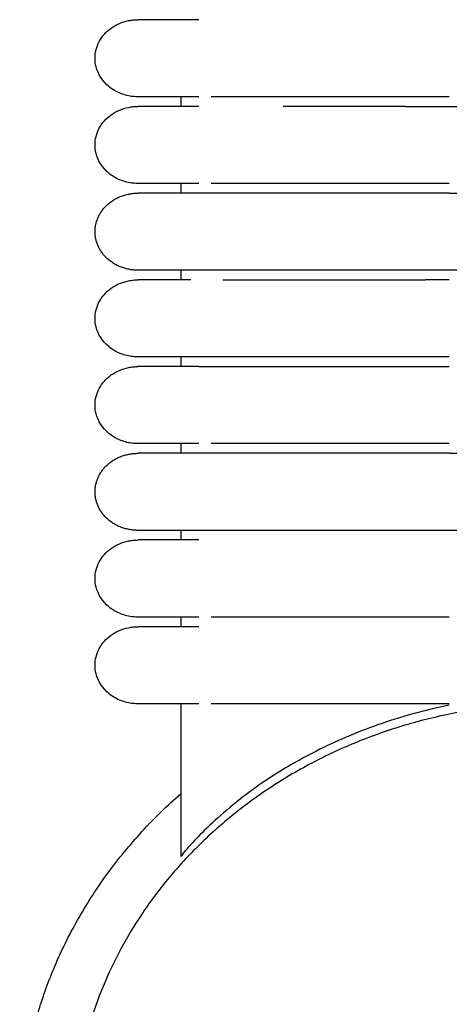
# Model space of a CAD drawing. Header units: millimetres. Extents: x -31695 to -19845, y -5614 to 7253.
# Tile 238 of 256: x -28387 to -28364, y 4580 to 4632. Entities that reach past the tile are written whole.
import ezdxf

# ---------------------------------------------------------------- set-up
doc = ezdxf.new("R2010")
doc.units = ezdxf.units.MM
doc.layers.add('2d', color=7, linetype='Continuous', true_color=0x000000)

msp = doc.modelspace()

# ---------------------------------------------------------------- linework, layer by layer
at = {"layer": '2d', "linetype": 'Continuous', "lineweight": -3}
for points, knots in [([(-28380.493, 4628.212), (-28380.682, 4628.218), (-28380.757, 4628.224), (-28380.831, 4628.234), (-28381.055, 4628.265), (-28381.273, 4628.325), (-28381.477, 4628.413), (-28381.68, 4628.5), (-28381.87, 4628.616), (-28382.035, 4628.753), (-28382.366, 4629.029), (-28382.602, 4629.395), (-28382.703, 4629.79), (-28382.779, 4630.086), (-28382.778, 4630.398), (-28382.703, 4630.693), (-28382.627, 4630.989), (-28382.477, 4631.27), (-28382.265, 4631.507), (-28382.054, 4631.745), (-28381.782, 4631.939), (-28381.476, 4632.071), (-28381.324, 4632.137), (-28381.163, 4632.187), (-28380.997, 4632.221), (-28380.915, 4632.238), (-28380.831, 4632.25), (-28380.705, 4632.263), (-28380.662, 4632.266), (-28380.588, 4632.269), (-28380.525, 4632.271), (-28380.493, 4632.272)], [23.445609, 23.445609, 23.445609, 23.445609, 23.445749, 23.445749, 23.445749, 24.046116, 24.046116, 24.046116, 24.64693, 24.64693, 24.64693, 25.861234, 25.861234, 25.861234, 26.766786, 26.766786, 26.766786, 27.671692, 27.671692, 27.671692, 28.576946, 28.576946, 28.576946, 29.026686, 29.026686, 29.026686, 29.266126, 29.266126, 29.385838, 29.385838, 29.475562, 29.475562, 29.475562, 29.475562]), ([(-28377.298, 4632.272), (-28378.075, 4632.272), (-28378.711, 4632.272), (-28379.203, 4632.272), (-28379.623, 4632.272), (-28379.938, 4632.272), (-28380.152, 4632.272), (-28380.366, 4632.272), (-28380.477, 4632.272), (-28380.493, 4632.272)], [0, 0, 0, 0, 8.649968, 8.649968, 8.649968, 15.950267, 15.950267, 15.950267, 23.144583, 23.144583, 23.144583, 23.144583]), ([(-28377.299, 4628.212), (-28378.073, 4628.212), (-28378.709, 4628.212), (-28379.204, 4628.212), (-28379.623, 4628.212), (-28379.939, 4628.212), (-28380.153, 4628.212), (-28380.366, 4628.212), (-28380.478, 4628.212), (-28380.493, 4628.212)], [0, 0, 0, 0, 8.587812, 8.587812, 8.587812, 15.835651, 15.835651, 15.835651, 22.978269, 22.978269, 22.978269, 22.978269]), ([(-28364.104, 4628.212), (-28364.331, 4628.212), (-28364.562, 4628.212), (-28364.789, 4628.212), (-28365.017, 4628.212), (-28365.245, 4628.212), (-28365.473, 4628.212), (-28365.701, 4628.212), (-28365.928, 4628.212), (-28366.155, 4628.212), (-28366.381, 4628.212), (-28366.607, 4628.212), (-28366.832, 4628.212), (-28367.058, 4628.212), (-28367.282, 4628.212), (-28367.504, 4628.212), (-28367.727, 4628.212), (-28367.949, 4628.212), (-28368.168, 4628.212), (-28368.388, 4628.212), (-28368.607, 4628.212), (-28368.823, 4628.212), (-28368.877, 4628.212), (-28368.931, 4628.212), (-28368.985, 4628.212), (-28369.039, 4628.212), (-28369.092, 4628.212), (-28369.146, 4628.212), (-28369.253, 4628.212), (-28369.36, 4628.212), (-28369.466, 4628.212), (-28369.679, 4628.212), (-28369.888, 4628.212), (-28370.094, 4628.212), (-28370.299, 4628.212), (-28370.502, 4628.212), (-28370.701, 4628.212), (-28370.899, 4628.212), (-28371.094, 4628.212), (-28371.286, 4628.212), (-28371.477, 4628.212), (-28371.664, 4628.212), (-28371.848, 4628.212), (-28372.031, 4628.212), (-28372.211, 4628.212), (-28372.386, 4628.212), (-28372.562, 4628.212), (-28372.733, 4628.212), (-28372.901, 4628.212), (-28373.068, 4628.212), (-28373.231, 4628.212), (-28373.389, 4628.212), (-28373.548, 4628.212), (-28373.702, 4628.212), (-28373.905, 4628.212), (-28373.922, 4628.212), (-28373.94, 4628.212), (-28374.062, 4628.212), (-28374.131, 4628.212), (-28374.2, 4628.212), (-28374.319, 4628.212), (-28374.336, 4628.212), (-28374.353, 4628.212), (-28374.47, 4628.212), (-28374.504, 4628.212), (-28374.537, 4628.212), (-28374.668, 4628.212), (-28374.734, 4628.212), (-28374.798, 4628.212), (-28374.862, 4628.212), (-28374.926, 4628.212), (-28374.989, 4628.212), (-28375.052, 4628.212), (-28375.083, 4628.212), (-28375.114, 4628.212), (-28375.236, 4628.212), (-28375.297, 4628.212), (-28375.357, 4628.212), (-28375.416, 4628.212), (-28375.475, 4628.212), (-28375.533, 4628.212), (-28375.591, 4628.212), (-28375.648, 4628.212), (-28375.704, 4628.212), (-28375.76, 4628.212), (-28375.787, 4628.212), (-28375.815, 4628.212), (-28375.923, 4628.212), (-28375.977, 4628.212), (-28376.029, 4628.212), (-28376.645, 4628.212)], [0, 0, 0, 0, 0.658366, 0.658366, 0.658366, 1.318038, 1.318038, 1.318038, 1.978912, 1.978912, 1.978912, 2.640875, 2.640875, 2.640875, 3.303813, 3.303813, 3.303813, 3.967626, 3.967626, 3.967626, 4.632246, 4.632246, 4.632246, 4.798507, 4.798507, 4.798507, 4.964815, 4.964815, 4.964815, 5.297586, 5.297586, 5.297586, 5.962019, 5.962019, 5.962019, 6.620303, 6.620303, 6.620303, 7.272781, 7.272781, 7.272781, 7.919518, 7.919518, 7.919518, 8.560439, 8.560439, 8.560439, 9.195412, 9.195412, 9.195412, 9.824209, 9.824209, 9.824209, 10.519526, 10.519526, 10.519526, 10.739223, 10.739223, 10.739223, 11.107917, 11.107917, 11.107917, 11.33061, 11.33061, 11.33061, 11.629215, 11.629215, 11.629215, 11.929698, 11.929698, 11.929698, 12.232016, 12.232016, 12.232016, 12.536122, 12.536122, 12.536122, 12.841991, 12.841991, 12.841991, 13.14959, 13.14959, 13.14959, 13.458898, 13.458898, 13.458898, 13.769898, 13.769898, 13.769898, 14.082578, 14.082578, 14.082578, 14.082578]), ([(-28380.493, 4623.644), (-28380.682, 4623.65), (-28380.757, 4623.657), (-28380.831, 4623.667), (-28381.055, 4623.697), (-28381.273, 4623.758), (-28381.477, 4623.845), (-28381.68, 4623.933), (-28381.87, 4624.048), (-28382.035, 4624.186), (-28382.366, 4624.461), (-28382.602, 4624.828), (-28382.703, 4625.222), (-28382.779, 4625.518), (-28382.778, 4625.83), (-28382.703, 4626.126), (-28382.627, 4626.422), (-28382.477, 4626.703), (-28382.265, 4626.94), (-28382.054, 4627.177), (-28381.782, 4627.371), (-28381.476, 4627.503), (-28381.324, 4627.569), (-28381.163, 4627.619), (-28380.997, 4627.653), (-28380.915, 4627.67), (-28380.831, 4627.683), (-28380.705, 4627.696), (-28380.662, 4627.699), (-28380.588, 4627.702), (-28380.525, 4627.703), (-28380.493, 4627.704)], [23.445594, 23.445594, 23.445594, 23.445594, 23.445744, 23.445744, 23.445744, 24.046111, 24.046111, 24.046111, 24.646926, 24.646926, 24.646926, 25.861231, 25.861231, 25.861231, 26.766783, 26.766783, 26.766783, 27.67169, 27.67169, 27.67169, 28.576946, 28.576946, 28.576946, 29.026685, 29.026685, 29.026685, 29.266125, 29.266125, 29.385838, 29.385838, 29.475561, 29.475561, 29.475561, 29.475561]), ([(-28377.298, 4627.704), (-28378.075, 4627.704), (-28378.711, 4627.704), (-28379.203, 4627.704), (-28379.623, 4627.704), (-28379.938, 4627.704), (-28380.152, 4627.704), (-28380.366, 4627.704), (-28380.477, 4627.704), (-28380.493, 4627.704)], [0, 0, 0, 0, 8.649968, 8.649968, 8.649968, 15.950267, 15.950267, 15.950267, 23.144583, 23.144583, 23.144583, 23.144583]), ([(-28366.413, 4627.704), (-28366.553, 4627.704), (-28366.919, 4627.704), (-28367.506, 4627.704), (-28368.17, 4627.704), (-28368.661, 4627.704), (-28368.985, 4627.704), (-28369.2, 4627.704), (-28369.36, 4627.704), (-28369.679, 4627.704), (-28370.097, 4627.704), (-28370.704, 4627.704), (-28371.289, 4627.704), (-28371.851, 4627.704), (-28372.375, 4627.704), (-28372.703, 4627.704), (-28372.856, 4627.704)], [1.6861385, 1.6861385, 1.6861385, 1.6861385, 1.7178401, 1.7690017, 1.8201632, 1.8713248, 1.8841152, 1.8969056, 1.9224864, 1.9224864, 1.9738461, 2.0252058, 2.0765655, 2.1279253, 2.179285, 2.2261565, 2.2261565, 2.2261565, 2.2261565]), ([(-28365.559, 4627.704), (-28365.129, 4627.704), (-28364.696, 4627.704), (-28363.544, 4627.704), (-28362.827, 4627.704), (-28362.118, 4627.704)], [-2.32221383, -2.32221383, -2.32221383, -2.32221383, -2.31409427, -2.31409427, -2.30066392, -2.30066392, -2.30066392, -2.30066392]), ([(-28377.299, 4623.644), (-28378.073, 4623.644), (-28378.709, 4623.644), (-28379.204, 4623.644), (-28379.623, 4623.644), (-28379.939, 4623.644), (-28380.153, 4623.644), (-28380.366, 4623.644), (-28380.478, 4623.644), (-28380.493, 4623.644)], [0, 0, 0, 0, 8.587813, 8.587813, 8.587813, 15.835653, 15.835653, 15.835653, 22.978272, 22.978272, 22.978272, 22.978272]), ([(-28364.104, 4623.644), (-28364.332, 4623.644), (-28364.561, 4623.644), (-28364.789, 4623.644), (-28365.017, 4623.644), (-28365.245, 4623.644), (-28365.473, 4623.644), (-28365.701, 4623.644), (-28365.928, 4623.644), (-28366.155, 4623.644), (-28366.381, 4623.644), (-28366.607, 4623.644), (-28366.832, 4623.644), (-28367.058, 4623.644), (-28367.282, 4623.644), (-28367.504, 4623.644), (-28367.727, 4623.644), (-28367.949, 4623.644), (-28368.168, 4623.644), (-28368.388, 4623.644), (-28368.607, 4623.644), (-28368.823, 4623.644), (-28368.877, 4623.644), (-28368.931, 4623.644), (-28368.985, 4623.644), (-28369.039, 4623.644), (-28369.092, 4623.644), (-28369.146, 4623.644), (-28369.253, 4623.644), (-28369.36, 4623.644), (-28369.466, 4623.644), (-28369.679, 4623.644), (-28369.888, 4623.644), (-28370.094, 4623.644), (-28370.299, 4623.644), (-28370.502, 4623.644), (-28370.701, 4623.644), (-28370.899, 4623.644), (-28371.094, 4623.644), (-28371.286, 4623.644), (-28371.477, 4623.644), (-28371.664, 4623.644), (-28371.848, 4623.644), (-28372.031, 4623.644), (-28372.211, 4623.644), (-28372.386, 4623.644), (-28372.562, 4623.644), (-28372.733, 4623.644), (-28372.901, 4623.644), (-28373.068, 4623.644), (-28373.231, 4623.644), (-28373.389, 4623.644), (-28373.548, 4623.644), (-28373.702, 4623.644), (-28373.905, 4623.644), (-28373.922, 4623.644), (-28373.94, 4623.644), (-28374.062, 4623.644), (-28374.131, 4623.644), (-28374.2, 4623.644), (-28374.319, 4623.644), (-28374.336, 4623.644), (-28374.353, 4623.644), (-28374.47, 4623.644), (-28374.504, 4623.644), (-28374.537, 4623.644), (-28374.668, 4623.644), (-28374.734, 4623.644), (-28374.798, 4623.644), (-28374.862, 4623.644), (-28374.926, 4623.644), (-28374.989, 4623.644), (-28375.052, 4623.644), (-28375.083, 4623.644), (-28375.114, 4623.644), (-28375.236, 4623.644), (-28375.297, 4623.644), (-28375.357, 4623.644), (-28375.416, 4623.644), (-28375.475, 4623.644), (-28375.533, 4623.644), (-28375.591, 4623.644), (-28375.648, 4623.644), (-28375.704, 4623.644), (-28375.76, 4623.644), (-28375.787, 4623.644), (-28375.815, 4623.644), (-28375.923, 4623.644), (-28375.977, 4623.644), (-28376.029, 4623.644), (-28376.645, 4623.644)], [1.75829, 1.75829, 1.75829, 1.75829, 2.417582, 2.417582, 2.417582, 3.07725, 3.07725, 3.07725, 3.738121, 3.738121, 3.738121, 4.400081, 4.400081, 4.400081, 5.063015, 5.063015, 5.063015, 5.726825, 5.726825, 5.726825, 6.391441, 6.391441, 6.391441, 6.557701, 6.557701, 6.557701, 6.724009, 6.724009, 6.724009, 7.056777, 7.056777, 7.056777, 7.721207, 7.721207, 7.721207, 8.379487, 8.379487, 8.379487, 9.031962, 9.031962, 9.031962, 9.678695, 9.678695, 9.678695, 10.319613, 10.319613, 10.319613, 10.954582, 10.954582, 10.954582, 11.583376, 11.583376, 11.583376, 12.278689, 12.278689, 12.278689, 12.498385, 12.498385, 12.498385, 12.867077, 12.867077, 12.867077, 13.089769, 13.089769, 13.089769, 13.388372, 13.388372, 13.388372, 13.688854, 13.688854, 13.688854, 13.99117, 13.99117, 13.99117, 14.295275, 14.295275, 14.295275, 14.601141, 14.601141, 14.601141, 14.908739, 14.908739, 14.908739, 15.218046, 15.218046, 15.218046, 15.529043, 15.529043, 15.529043, 15.841722, 15.841722, 15.841722, 15.841722]), ([(-28380.493, 4614.51), (-28380.682, 4614.515), (-28380.757, 4614.522), (-28380.831, 4614.532), (-28381.055, 4614.562), (-28381.273, 4614.623), (-28381.477, 4614.711), (-28381.68, 4614.798), (-28381.87, 4614.913), (-28382.035, 4615.051), (-28382.366, 4615.327), (-28382.602, 4615.693), (-28382.703, 4616.088), (-28382.779, 4616.384), (-28382.778, 4616.695), (-28382.703, 4616.991), (-28382.627, 4617.287), (-28382.477, 4617.568), (-28382.265, 4617.805), (-28382.054, 4618.043), (-28381.782, 4618.237), (-28381.476, 4618.369), (-28381.324, 4618.434), (-28381.163, 4618.485), (-28380.997, 4618.519), (-28380.915, 4618.535), (-28380.831, 4618.548), (-28380.705, 4618.561), (-28380.662, 4618.564), (-28380.588, 4618.567), (-28380.525, 4618.569), (-28380.493, 4618.57)], [23.445568, 23.445568, 23.445568, 23.445568, 23.445735, 23.445735, 23.445735, 24.046103, 24.046103, 24.046103, 24.646919, 24.646919, 24.646919, 25.861225, 25.861225, 25.861225, 26.766779, 26.766779, 26.766779, 27.671687, 27.671687, 27.671687, 28.576944, 28.576944, 28.576944, 29.026684, 29.026684, 29.026684, 29.266125, 29.266125, 29.385838, 29.385838, 29.475562, 29.475562, 29.475562, 29.475562]), ([(-28377.723, 4618.57), (-28378.31, 4618.57), (-28378.804, 4618.57), (-28379.203, 4618.57), (-28379.623, 4618.57), (-28379.938, 4618.57), (-28380.152, 4618.57), (-28380.366, 4618.57), (-28380.477, 4618.57), (-28380.493, 4618.57)], [1.597887, 1.597887, 1.597887, 1.597887, 8.626045, 8.626045, 8.626045, 15.938393, 15.938393, 15.938393, 23.144583, 23.144583, 23.144583, 23.144583]), ([(-28376.038, 4618.57), (-28376, 4618.57), (-28375.962, 4618.57), (-28375.883, 4618.57), (-28375.88, 4618.57), (-28375.876, 4618.57), (-28375.76, 4618.57), (-28375.704, 4618.57), (-28375.648, 4618.57), (-28375.591, 4618.57), (-28375.533, 4618.57), (-28375.475, 4618.57), (-28375.416, 4618.57), (-28375.357, 4618.57), (-28375.297, 4618.57), (-28375.236, 4618.57), (-28375.206, 4618.57), (-28375.176, 4618.57), (-28375.052, 4618.57), (-28374.989, 4618.57), (-28374.926, 4618.57), (-28374.862, 4618.57), (-28374.799, 4618.57), (-28374.734, 4618.57), (-28374.57, 4618.57), (-28374.537, 4618.57), (-28374.504, 4618.57), (-28374.42, 4618.57), (-28374.403, 4618.57), (-28374.386, 4618.57), (-28374.268, 4618.57), (-28374.2, 4618.57), (-28374.131, 4618.57), (-28374.062, 4618.57), (-28374.027, 4618.57), (-28373.992, 4618.57), (-28373.852, 4618.57), (-28373.702, 4618.57), (-28373.548, 4618.57), (-28373.389, 4618.57), (-28373.231, 4618.57), (-28373.068, 4618.57), (-28372.901, 4618.57), (-28372.733, 4618.57), (-28372.562, 4618.57), (-28372.386, 4618.57), (-28372.211, 4618.57), (-28372.031, 4618.57), (-28371.848, 4618.57), (-28371.664, 4618.57), (-28371.477, 4618.57), (-28371.286, 4618.57), (-28371.094, 4618.57), (-28370.899, 4618.57), (-28370.701, 4618.57), (-28370.502, 4618.57), (-28370.3, 4618.57), (-28370.094, 4618.57), (-28369.888, 4618.57), (-28369.679, 4618.57), (-28369.466, 4618.57), (-28369.36, 4618.57), (-28369.253, 4618.57), (-28369.146, 4618.57), (-28369.092, 4618.57), (-28369.039, 4618.57), (-28368.985, 4618.57), (-28368.931, 4618.57), (-28368.877, 4618.57), (-28368.823, 4618.57), (-28368.607, 4618.57), (-28368.388, 4618.57), (-28368.168, 4618.57), (-28367.949, 4618.57), (-28367.727, 4618.57), (-28367.504, 4618.57), (-28367.282, 4618.57), (-28367.058, 4618.57), (-28366.833, 4618.57), (-28366.607, 4618.57), (-28366.381, 4618.57), (-28366.155, 4618.57), (-28365.928, 4618.57), (-28365.701, 4618.57), (-28365.473, 4618.57), (-28365.433, 4618.57), (-28365.392, 4618.57), (-28365.352, 4618.57)], [4.900923, 4.900923, 4.900923, 4.900923, 5.180605, 5.180605, 5.180605, 5.394597, 5.394597, 5.394597, 5.678553, 5.678553, 5.678553, 5.960941, 5.960941, 5.960941, 6.241739, 6.241739, 6.241739, 6.520923, 6.520923, 6.520923, 6.798466, 6.798466, 6.798466, 7.211607, 7.211607, 7.211607, 7.416717, 7.416717, 7.416717, 7.620827, 7.620827, 7.620827, 7.89138, 7.89138, 7.89138, 8.160061, 8.160061, 8.160061, 8.731387, 8.731387, 8.731387, 9.308629, 9.308629, 9.308629, 9.891552, 9.891552, 9.891552, 10.479928, 10.479928, 10.479928, 11.073643, 11.073643, 11.073643, 11.672637, 11.672637, 11.672637, 12.276952, 12.276952, 12.276952, 12.886914, 12.886914, 12.886914, 13.19241, 13.19241, 13.19241, 13.345091, 13.345091, 13.345091, 13.497726, 13.497726, 13.497726, 14.107861, 14.107861, 14.107861, 14.717257, 14.717257, 14.717257, 15.325856, 15.325856, 15.325856, 15.933552, 15.933552, 15.933552, 16.540259, 16.540259, 16.540259, 16.647021, 16.647021, 16.647021, 16.647021]), ([(-28364.478, 4618.57), (-28364.581, 4618.57), (-28364.873, 4618.57), (-28365.164, 4618.57), (-28365.352, 4618.57)], [1.54112297, 1.54112297, 1.54112297, 1.54112297, 1.56435541, 1.60649747, 1.60649747, 1.60649747, 1.60649747]), ([(-28376.645, 4614.51), (-28377.72, 4614.51), (-28378.577, 4614.51), (-28379.204, 4614.51), (-28379.623, 4614.51), (-28379.939, 4614.51), (-28380.153, 4614.51), (-28380.366, 4614.51), (-28380.478, 4614.51), (-28380.493, 4614.51)], [-2.273607, -2.273607, -2.273607, -2.273607, 8.607055, 8.607055, 8.607055, 15.845206, 15.845206, 15.845206, 22.978277, 22.978277, 22.978277, 22.978277]), ([(-28364.104, 4614.51), (-28364.332, 4614.51), (-28364.561, 4614.51), (-28364.789, 4614.51), (-28365.017, 4614.51), (-28365.245, 4614.51), (-28365.473, 4614.51), (-28365.701, 4614.51), (-28365.928, 4614.51), (-28366.155, 4614.51), (-28366.381, 4614.51), (-28366.607, 4614.51), (-28366.832, 4614.51), (-28367.058, 4614.51), (-28367.282, 4614.51), (-28367.504, 4614.51), (-28367.727, 4614.51), (-28367.949, 4614.51), (-28368.168, 4614.51), (-28368.388, 4614.51), (-28368.607, 4614.51), (-28368.823, 4614.51), (-28368.877, 4614.51), (-28368.931, 4614.51), (-28368.985, 4614.51), (-28369.039, 4614.51), (-28369.092, 4614.51), (-28369.146, 4614.51), (-28369.253, 4614.51), (-28369.36, 4614.51), (-28369.466, 4614.51), (-28369.679, 4614.51), (-28369.888, 4614.51), (-28370.094, 4614.51), (-28370.299, 4614.51), (-28370.502, 4614.51), (-28370.701, 4614.51), (-28370.899, 4614.51), (-28371.094, 4614.51), (-28371.286, 4614.51), (-28371.477, 4614.51), (-28371.664, 4614.51), (-28371.848, 4614.51), (-28372.031, 4614.51), (-28372.211, 4614.51), (-28372.386, 4614.51), (-28372.562, 4614.51), (-28372.733, 4614.51), (-28372.901, 4614.51), (-28373.068, 4614.51), (-28373.231, 4614.51), (-28373.389, 4614.51), (-28373.548, 4614.51), (-28373.702, 4614.51), (-28373.905, 4614.51), (-28373.922, 4614.51), (-28373.94, 4614.51), (-28374.062, 4614.51), (-28374.131, 4614.51), (-28374.2, 4614.51), (-28374.319, 4614.51), (-28374.336, 4614.51), (-28374.353, 4614.51), (-28374.47, 4614.51), (-28374.504, 4614.51), (-28374.537, 4614.51), (-28374.668, 4614.51), (-28374.734, 4614.51), (-28374.798, 4614.51), (-28374.862, 4614.51), (-28374.926, 4614.51), (-28374.989, 4614.51), (-28375.052, 4614.51), (-28375.083, 4614.51), (-28375.114, 4614.51), (-28375.236, 4614.51), (-28375.297, 4614.51), (-28375.357, 4614.51), (-28375.416, 4614.51), (-28375.475, 4614.51), (-28375.533, 4614.51), (-28375.591, 4614.51), (-28375.648, 4614.51), (-28375.704, 4614.51), (-28375.76, 4614.51), (-28375.787, 4614.51), (-28375.815, 4614.51), (-28375.923, 4614.51), (-28375.977, 4614.51), (-28376.029, 4614.51), (-28376.645, 4614.51)], [1.758098, 1.758098, 1.758098, 1.758098, 2.417599, 2.417599, 2.417599, 3.077266, 3.077266, 3.077266, 3.738136, 3.738136, 3.738136, 4.400096, 4.400096, 4.400096, 5.063029, 5.063029, 5.063029, 5.726838, 5.726838, 5.726838, 6.391453, 6.391453, 6.391453, 6.557713, 6.557713, 6.557713, 6.72402, 6.72402, 6.72402, 7.056788, 7.056788, 7.056788, 7.721217, 7.721217, 7.721217, 8.379497, 8.379497, 8.379497, 9.03197, 9.03197, 9.03197, 9.678703, 9.678703, 9.678703, 10.31962, 10.31962, 10.31962, 10.954589, 10.954589, 10.954589, 11.583382, 11.583382, 11.583382, 12.278694, 12.278694, 12.278694, 12.498389, 12.498389, 12.498389, 12.867081, 12.867081, 12.867081, 13.089773, 13.089773, 13.089773, 13.388375, 13.388375, 13.388375, 13.688857, 13.688857, 13.688857, 13.991173, 13.991173, 13.991173, 14.295277, 14.295277, 14.295277, 14.601143, 14.601143, 14.601143, 14.908741, 14.908741, 14.908741, 15.218047, 15.218047, 15.218047, 15.529044, 15.529044, 15.529044, 15.841722, 15.841722, 15.841722, 15.841722]), ([(-28380.493, 4609.942), (-28380.682, 4609.948), (-28380.757, 4609.955), (-28380.831, 4609.965), (-28381.055, 4609.995), (-28381.273, 4610.056), (-28381.477, 4610.143), (-28381.68, 4610.231), (-28381.87, 4610.346), (-28382.035, 4610.484), (-28382.366, 4610.759), (-28382.602, 4611.126), (-28382.703, 4611.52), (-28382.779, 4611.816), (-28382.778, 4612.128), (-28382.703, 4612.424), (-28382.627, 4612.72), (-28382.477, 4613.001), (-28382.265, 4613.238), (-28382.054, 4613.475), (-28381.782, 4613.669), (-28381.476, 4613.801), (-28381.324, 4613.867), (-28381.163, 4613.917), (-28380.997, 4613.951), (-28380.915, 4613.968), (-28380.831, 4613.981), (-28380.705, 4613.994), (-28380.662, 4613.997), (-28380.588, 4614), (-28380.525, 4614.001), (-28380.493, 4614.002)], [23.445485, 23.445485, 23.445485, 23.445485, 23.445707, 23.445707, 23.445707, 24.046078, 24.046078, 24.046078, 24.646897, 24.646897, 24.646897, 25.861209, 25.861209, 25.861209, 26.766767, 26.766767, 26.766767, 27.671679, 27.671679, 27.671679, 28.57694, 28.57694, 28.57694, 29.026682, 29.026682, 29.026682, 29.266124, 29.266124, 29.385837, 29.385837, 29.475561, 29.475561, 29.475561, 29.475561]), ([(-28377.298, 4614.002), (-28378.075, 4614.002), (-28378.711, 4614.002), (-28379.203, 4614.002), (-28379.623, 4614.002), (-28379.938, 4614.002), (-28380.152, 4614.002), (-28380.366, 4614.002), (-28380.477, 4614.002), (-28380.493, 4614.002)], [0, 0, 0, 0, 8.649968, 8.649968, 8.649968, 15.950267, 15.950267, 15.950267, 23.144583, 23.144583, 23.144583, 23.144583]), ([(-28377.298, 4614.002), (-28377.077, 4614.002), (-28376.877, 4614.002), (-28376.633, 4614.002), (-28376.63, 4614.002), (-28376.627, 4614.002), (-28376.517, 4614.002), (-28376.506, 4614.002), (-28376.494, 4614.002), (-28376.378, 4614.002), (-28376.366, 4614.002), (-28376.354, 4614.002), (-28376.233, 4614.002), (-28376.208, 4614.002), (-28376.183, 4614.002), (-28376.081, 4614.002), (-28376.029, 4614.002), (-28375.977, 4614.002), (-28375.883, 4614.002), (-28375.88, 4614.002), (-28375.876, 4614.002), (-28375.76, 4614.002), (-28375.704, 4614.002), (-28375.648, 4614.002), (-28375.591, 4614.002), (-28375.533, 4614.002), (-28375.475, 4614.002), (-28375.416, 4614.002), (-28375.357, 4614.002), (-28375.297, 4614.002), (-28375.236, 4614.002), (-28375.206, 4614.002), (-28375.176, 4614.002), (-28375.052, 4614.002), (-28374.989, 4614.002), (-28374.926, 4614.002), (-28374.862, 4614.002), (-28374.799, 4614.002), (-28374.734, 4614.002), (-28374.57, 4614.002), (-28374.537, 4614.002), (-28374.504, 4614.002), (-28374.42, 4614.002), (-28374.403, 4614.002), (-28374.386, 4614.002), (-28374.268, 4614.002), (-28374.2, 4614.002), (-28374.131, 4614.002), (-28374.062, 4614.002), (-28374.027, 4614.002), (-28373.992, 4614.002), (-28373.852, 4614.002), (-28373.702, 4614.002), (-28373.548, 4614.002), (-28373.389, 4614.002), (-28373.231, 4614.002), (-28373.068, 4614.002), (-28372.901, 4614.002), (-28372.733, 4614.002), (-28372.562, 4614.002), (-28372.386, 4614.002), (-28372.211, 4614.002), (-28372.031, 4614.002), (-28371.848, 4614.002), (-28371.664, 4614.002), (-28371.477, 4614.002), (-28371.286, 4614.002), (-28371.094, 4614.002), (-28370.899, 4614.002), (-28370.701, 4614.002), (-28370.502, 4614.002), (-28370.3, 4614.002), (-28370.094, 4614.002), (-28369.888, 4614.002), (-28369.679, 4614.002), (-28369.466, 4614.002), (-28369.36, 4614.002), (-28369.253, 4614.002), (-28369.146, 4614.002), (-28369.092, 4614.002), (-28369.039, 4614.002), (-28368.985, 4614.002), (-28368.931, 4614.002), (-28368.877, 4614.002), (-28368.823, 4614.002), (-28368.607, 4614.002), (-28368.388, 4614.002), (-28368.168, 4614.002), (-28367.949, 4614.002), (-28367.727, 4614.002), (-28367.504, 4614.002), (-28367.282, 4614.002), (-28367.058, 4614.002), (-28366.833, 4614.002), (-28366.607, 4614.002), (-28366.381, 4614.002), (-28366.155, 4614.002), (-28365.928, 4614.002), (-28365.701, 4614.002), (-28365.473, 4614.002), (-28365.245, 4614.002), (-28365.017, 4614.002), (-28364.789, 4614.002), (-28364.56, 4614.002), (-28364.332, 4614.002), (-28364.104, 4614.002)], [2.070105, 2.070105, 2.070105, 2.070105, 3.695037, 3.695037, 3.695037, 3.951576, 3.951576, 3.951576, 4.243284, 4.243284, 4.243284, 4.533434, 4.533434, 4.533434, 4.822033, 4.822033, 4.822033, 5.180608, 5.180608, 5.180608, 5.3946, 5.3946, 5.3946, 5.678556, 5.678556, 5.678556, 5.960943, 5.960943, 5.960943, 6.241741, 6.241741, 6.241741, 6.520926, 6.520926, 6.520926, 6.798468, 6.798468, 6.798468, 7.21161, 7.21161, 7.21161, 7.41672, 7.41672, 7.41672, 7.62083, 7.62083, 7.62083, 7.891382, 7.891382, 7.891382, 8.160064, 8.160064, 8.160064, 8.73139, 8.73139, 8.73139, 9.308632, 9.308632, 9.308632, 9.891555, 9.891555, 9.891555, 10.47993, 10.47993, 10.47993, 11.073646, 11.073646, 11.073646, 11.67264, 11.67264, 11.67264, 12.276954, 12.276954, 12.276954, 12.886917, 12.886917, 12.886917, 13.192413, 13.192413, 13.192413, 13.345094, 13.345094, 13.345094, 13.497729, 13.497729, 13.497729, 14.107864, 14.107864, 14.107864, 14.71726, 14.71726, 14.71726, 15.325859, 15.325859, 15.325859, 15.933555, 15.933555, 15.933555, 16.540262, 16.540262, 16.540262, 17.145854, 17.145854, 17.145854, 17.750254, 17.750254, 17.750254, 17.750254]), ([(-28377.299, 4609.942), (-28378.073, 4609.942), (-28378.709, 4609.942), (-28379.204, 4609.942), (-28379.623, 4609.942), (-28379.939, 4609.942), (-28380.153, 4609.942), (-28380.366, 4609.942), (-28380.478, 4609.942), (-28380.493, 4609.942)], [0, 0, 0, 0, 8.587816, 8.587816, 8.587816, 15.835658, 15.835658, 15.835658, 22.97828, 22.97828, 22.97828, 22.97828]), ([(-28364.104, 4609.942), (-28364.331, 4609.942), (-28364.562, 4609.942), (-28364.789, 4609.942), (-28365.017, 4609.942), (-28365.245, 4609.942), (-28365.473, 4609.942), (-28365.701, 4609.942), (-28365.928, 4609.942), (-28366.155, 4609.942), (-28366.381, 4609.942), (-28366.607, 4609.942), (-28366.832, 4609.942), (-28367.058, 4609.942), (-28367.282, 4609.942), (-28367.504, 4609.942), (-28367.727, 4609.942), (-28367.949, 4609.942), (-28368.168, 4609.942), (-28368.388, 4609.942), (-28368.607, 4609.942), (-28368.823, 4609.942), (-28368.877, 4609.942), (-28368.931, 4609.942), (-28368.985, 4609.942), (-28369.039, 4609.942), (-28369.092, 4609.942), (-28369.146, 4609.942), (-28369.253, 4609.942), (-28369.36, 4609.942), (-28369.466, 4609.942), (-28369.679, 4609.942), (-28369.888, 4609.942), (-28370.094, 4609.942), (-28370.299, 4609.942), (-28370.502, 4609.942), (-28370.701, 4609.942), (-28370.899, 4609.942), (-28371.094, 4609.942), (-28371.286, 4609.942), (-28371.477, 4609.942), (-28371.664, 4609.942), (-28371.848, 4609.942), (-28372.031, 4609.942), (-28372.211, 4609.942), (-28372.386, 4609.942), (-28372.562, 4609.942), (-28372.733, 4609.942), (-28372.901, 4609.942), (-28373.068, 4609.942), (-28373.231, 4609.942), (-28373.389, 4609.942), (-28373.548, 4609.942), (-28373.702, 4609.942), (-28373.905, 4609.942), (-28373.922, 4609.942), (-28373.94, 4609.942), (-28374.062, 4609.942), (-28374.131, 4609.942), (-28374.2, 4609.942), (-28374.319, 4609.942), (-28374.336, 4609.942), (-28374.353, 4609.942), (-28374.47, 4609.942), (-28374.504, 4609.942), (-28374.537, 4609.942), (-28374.668, 4609.942), (-28374.734, 4609.942), (-28374.798, 4609.942), (-28374.862, 4609.942), (-28374.926, 4609.942), (-28374.989, 4609.942), (-28375.052, 4609.942), (-28375.083, 4609.942), (-28375.114, 4609.942), (-28375.236, 4609.942), (-28375.297, 4609.942), (-28375.357, 4609.942), (-28375.416, 4609.942), (-28375.475, 4609.942), (-28375.533, 4609.942), (-28375.591, 4609.942), (-28375.648, 4609.942), (-28375.704, 4609.942), (-28375.76, 4609.942), (-28375.787, 4609.942), (-28375.815, 4609.942), (-28375.923, 4609.942), (-28375.977, 4609.942), (-28376.029, 4609.942), (-28376.645, 4609.942)], [0, 0, 0, 0, 0.658366, 0.658366, 0.658366, 1.318038, 1.318038, 1.318038, 1.978912, 1.978912, 1.978912, 2.640875, 2.640875, 2.640875, 3.303813, 3.303813, 3.303813, 3.967626, 3.967626, 3.967626, 4.632247, 4.632247, 4.632247, 4.798507, 4.798507, 4.798507, 4.964816, 4.964816, 4.964816, 5.297586, 5.297586, 5.297586, 5.962019, 5.962019, 5.962019, 6.620303, 6.620303, 6.620303, 7.272781, 7.272781, 7.272781, 7.919518, 7.919518, 7.919518, 8.560439, 8.560439, 8.560439, 9.195412, 9.195412, 9.195412, 9.82421, 9.82421, 9.82421, 10.519526, 10.519526, 10.519526, 10.739223, 10.739223, 10.739223, 11.107918, 11.107918, 11.107918, 11.330611, 11.330611, 11.330611, 11.629215, 11.629215, 11.629215, 11.929699, 11.929699, 11.929699, 12.232016, 12.232016, 12.232016, 12.536123, 12.536123, 12.536123, 12.841991, 12.841991, 12.841991, 13.149591, 13.149591, 13.149591, 13.458899, 13.458899, 13.458899, 13.769898, 13.769898, 13.769898, 14.082578, 14.082578, 14.082578, 14.082578]), ([(-28380.493, 4600.808), (-28380.682, 4600.813), (-28380.757, 4600.82), (-28380.831, 4600.83), (-28381.055, 4600.86), (-28381.273, 4600.921), (-28381.477, 4601.009), (-28381.68, 4601.096), (-28381.87, 4601.211), (-28382.035, 4601.349), (-28382.366, 4601.625), (-28382.602, 4601.991), (-28382.703, 4602.386), (-28382.779, 4602.682), (-28382.778, 4602.993), (-28382.703, 4603.289), (-28382.627, 4603.585), (-28382.477, 4603.866), (-28382.265, 4604.103), (-28382.054, 4604.341), (-28381.782, 4604.535), (-28381.476, 4604.667), (-28381.324, 4604.732), (-28381.163, 4604.783), (-28380.997, 4604.817), (-28380.915, 4604.833), (-28380.831, 4604.846), (-28380.705, 4604.859), (-28380.662, 4604.862), (-28380.588, 4604.865), (-28380.525, 4604.867), (-28380.493, 4604.868)], [23.444661, 23.444661, 23.444661, 23.444661, 23.445434, 23.445434, 23.445434, 24.045832, 24.045832, 24.045832, 24.646678, 24.646678, 24.646678, 25.861045, 25.861045, 25.861045, 26.766644, 26.766644, 26.766644, 27.671597, 27.671597, 27.671597, 28.576899, 28.576899, 28.576899, 29.026662, 29.026662, 29.026662, 29.266114, 29.266114, 29.385833, 29.385833, 29.475561, 29.475561, 29.475561, 29.475561]), ([(-28377.298, 4604.868), (-28378.075, 4604.868), (-28378.711, 4604.868), (-28379.203, 4604.868), (-28379.623, 4604.868), (-28379.938, 4604.868), (-28380.152, 4604.868), (-28380.366, 4604.868), (-28380.477, 4604.868), (-28380.493, 4604.868)], [0, 0, 0, 0, 8.649968, 8.649968, 8.649968, 15.950267, 15.950267, 15.950267, 23.144583, 23.144583, 23.144583, 23.144583]), ([(-28377.299, 4600.808), (-28378.073, 4600.808), (-28378.709, 4600.808), (-28379.204, 4600.808), (-28379.623, 4600.808), (-28379.939, 4600.808), (-28380.153, 4600.808), (-28380.366, 4600.808), (-28380.478, 4600.808), (-28380.493, 4600.808)], [0, 0, 0, 0, 8.587817, 8.587817, 8.587817, 15.835662, 15.835662, 15.835662, 22.978285, 22.978285, 22.978285, 22.978285]), ([(-28364.104, 4600.808), (-28364.331, 4600.808), (-28364.562, 4600.808), (-28364.789, 4600.808), (-28365.017, 4600.808), (-28365.245, 4600.808), (-28365.473, 4600.808), (-28365.701, 4600.808), (-28365.928, 4600.808), (-28366.155, 4600.808), (-28366.381, 4600.808), (-28366.607, 4600.808), (-28366.832, 4600.808), (-28367.058, 4600.808), (-28367.282, 4600.808), (-28367.504, 4600.808), (-28367.727, 4600.808), (-28367.949, 4600.808), (-28368.168, 4600.808), (-28368.388, 4600.808), (-28368.607, 4600.808), (-28368.823, 4600.808), (-28368.877, 4600.808), (-28368.931, 4600.808), (-28368.985, 4600.808), (-28369.039, 4600.808), (-28369.092, 4600.808), (-28369.146, 4600.808), (-28369.253, 4600.808), (-28369.36, 4600.808), (-28369.466, 4600.808), (-28369.679, 4600.808), (-28369.888, 4600.808), (-28370.094, 4600.808), (-28370.299, 4600.808), (-28370.502, 4600.808), (-28370.701, 4600.808), (-28370.899, 4600.808), (-28371.094, 4600.808), (-28371.286, 4600.808), (-28371.477, 4600.808), (-28371.664, 4600.808), (-28371.848, 4600.808), (-28372.031, 4600.808), (-28372.211, 4600.808), (-28372.386, 4600.808), (-28372.562, 4600.808), (-28372.733, 4600.808), (-28372.901, 4600.808), (-28373.068, 4600.808), (-28373.231, 4600.808), (-28373.389, 4600.808), (-28373.548, 4600.808), (-28373.702, 4600.808), (-28373.905, 4600.808), (-28373.922, 4600.808), (-28373.94, 4600.808), (-28374.062, 4600.808), (-28374.131, 4600.808), (-28374.2, 4600.808), (-28374.319, 4600.808), (-28374.336, 4600.808), (-28374.353, 4600.808), (-28374.47, 4600.808), (-28374.504, 4600.808), (-28374.537, 4600.808), (-28374.668, 4600.808), (-28374.734, 4600.808), (-28374.798, 4600.808), (-28374.862, 4600.808), (-28374.926, 4600.808), (-28374.989, 4600.808), (-28375.052, 4600.808), (-28375.083, 4600.808), (-28375.114, 4600.808), (-28375.236, 4600.808), (-28375.297, 4600.808), (-28375.357, 4600.808), (-28375.416, 4600.808), (-28375.475, 4600.808), (-28375.533, 4600.808), (-28375.591, 4600.808), (-28375.648, 4600.808), (-28375.704, 4600.808), (-28375.76, 4600.808), (-28375.787, 4600.808), (-28375.815, 4600.808), (-28375.923, 4600.808), (-28375.977, 4600.808), (-28376.029, 4600.808), (-28376.645, 4600.808)], [0, 0, 0, 0, 0.658366, 0.658366, 0.658366, 1.318038, 1.318038, 1.318038, 1.978912, 1.978912, 1.978912, 2.640876, 2.640876, 2.640876, 3.303813, 3.303813, 3.303813, 3.967626, 3.967626, 3.967626, 4.632247, 4.632247, 4.632247, 4.798507, 4.798507, 4.798507, 4.964816, 4.964816, 4.964816, 5.297586, 5.297586, 5.297586, 5.962019, 5.962019, 5.962019, 6.620303, 6.620303, 6.620303, 7.272781, 7.272781, 7.272781, 7.919518, 7.919518, 7.919518, 8.56044, 8.56044, 8.56044, 9.195412, 9.195412, 9.195412, 9.82421, 9.82421, 9.82421, 10.519526, 10.519526, 10.519526, 10.739224, 10.739224, 10.739224, 11.107918, 11.107918, 11.107918, 11.330611, 11.330611, 11.330611, 11.629216, 11.629216, 11.629216, 11.929699, 11.929699, 11.929699, 12.232017, 12.232017, 12.232017, 12.536123, 12.536123, 12.536123, 12.841991, 12.841991, 12.841991, 13.149591, 13.149591, 13.149591, 13.458899, 13.458899, 13.458899, 13.769899, 13.769899, 13.769899, 14.082578, 14.082578, 14.082578, 14.082578]), ([(-28380.493, 4596.24), (-28380.682, 4596.246), (-28380.757, 4596.253), (-28380.831, 4596.263), (-28381.055, 4596.293), (-28381.273, 4596.354), (-28381.477, 4596.441), (-28381.68, 4596.529), (-28381.87, 4596.644), (-28382.035, 4596.782), (-28382.366, 4597.057), (-28382.602, 4597.424), (-28382.703, 4597.818), (-28382.779, 4598.114), (-28382.778, 4598.426), (-28382.703, 4598.722), (-28382.627, 4599.018), (-28382.477, 4599.299), (-28382.265, 4599.536), (-28382.054, 4599.773), (-28381.782, 4599.967), (-28381.476, 4600.099), (-28381.324, 4600.165), (-28381.163, 4600.215), (-28380.997, 4600.249), (-28380.915, 4600.266), (-28380.831, 4600.279), (-28380.705, 4600.292), (-28380.662, 4600.295), (-28380.588, 4600.298), (-28380.525, 4600.299), (-28380.493, 4600.3)], [23.445721, 23.445721, 23.445721, 23.445721, 23.445786, 23.445786, 23.445786, 24.046149, 24.046149, 24.046149, 24.64696, 24.64696, 24.64696, 25.861256, 25.861256, 25.861256, 26.766802, 26.766802, 26.766802, 27.671702, 27.671702, 27.671702, 28.576952, 28.576952, 28.576952, 29.026688, 29.026688, 29.026688, 29.266126, 29.266126, 29.385838, 29.385838, 29.475561, 29.475561, 29.475561, 29.475561]), ([(-28377.298, 4600.3), (-28378.075, 4600.3), (-28378.711, 4600.3), (-28379.203, 4600.3), (-28379.623, 4600.3), (-28379.938, 4600.3), (-28380.152, 4600.3), (-28380.366, 4600.3), (-28380.477, 4600.3), (-28380.493, 4600.3)], [0, 0, 0, 0, 8.649968, 8.649968, 8.649968, 15.950267, 15.950267, 15.950267, 23.144583, 23.144583, 23.144583, 23.144583]), ([(-28377.299, 4596.24), (-28378.073, 4596.24), (-28378.709, 4596.24), (-28379.204, 4596.24), (-28379.623, 4596.24), (-28379.939, 4596.24), (-28380.153, 4596.24), (-28380.366, 4596.24), (-28380.478, 4596.24), (-28380.493, 4596.24)], [0, 0, 0, 0, 8.587819, 8.587819, 8.587819, 15.835664, 15.835664, 15.835664, 22.978287, 22.978287, 22.978287, 22.978287]), ([(-28364.104, 4596.24), (-28364.331, 4596.24), (-28364.562, 4596.24), (-28364.789, 4596.24), (-28365.017, 4596.24), (-28365.245, 4596.24), (-28365.473, 4596.24), (-28365.701, 4596.24), (-28365.928, 4596.24), (-28366.155, 4596.24), (-28366.381, 4596.24), (-28366.607, 4596.24), (-28366.832, 4596.24), (-28367.058, 4596.24), (-28367.282, 4596.24), (-28367.504, 4596.24), (-28367.727, 4596.24), (-28367.949, 4596.24), (-28368.168, 4596.24), (-28368.388, 4596.24), (-28368.607, 4596.24), (-28368.823, 4596.24), (-28368.877, 4596.24), (-28368.931, 4596.24), (-28368.985, 4596.24), (-28369.039, 4596.24), (-28369.092, 4596.24), (-28369.146, 4596.24), (-28369.253, 4596.24), (-28369.36, 4596.24), (-28369.466, 4596.24), (-28369.679, 4596.24), (-28369.888, 4596.24), (-28370.094, 4596.24), (-28370.299, 4596.24), (-28370.502, 4596.24), (-28370.701, 4596.24), (-28370.899, 4596.24), (-28371.094, 4596.24), (-28371.286, 4596.24), (-28371.477, 4596.24), (-28371.664, 4596.24), (-28371.848, 4596.24), (-28372.031, 4596.24), (-28372.211, 4596.24), (-28372.386, 4596.24), (-28372.562, 4596.24), (-28372.733, 4596.24), (-28372.901, 4596.24), (-28373.068, 4596.24), (-28373.231, 4596.24), (-28373.389, 4596.24), (-28373.548, 4596.24), (-28373.702, 4596.24), (-28373.905, 4596.24), (-28373.922, 4596.24), (-28373.94, 4596.24), (-28374.062, 4596.24), (-28374.131, 4596.24), (-28374.2, 4596.24), (-28374.268, 4596.24), (-28374.302, 4596.24), (-28374.336, 4596.24), (-28374.47, 4596.24), (-28374.504, 4596.24), (-28374.537, 4596.24), (-28374.668, 4596.24), (-28374.701, 4596.24), (-28374.734, 4596.24), (-28374.862, 4596.24), (-28374.926, 4596.24), (-28374.989, 4596.24), (-28375.052, 4596.24), (-28375.114, 4596.24), (-28375.176, 4596.24), (-28375.236, 4596.24), (-28375.297, 4596.24), (-28375.357, 4596.24), (-28375.416, 4596.24), (-28375.475, 4596.24), (-28375.533, 4596.24), (-28375.591, 4596.24), (-28375.619, 4596.24), (-28375.648, 4596.24), (-28375.76, 4596.24), (-28375.787, 4596.24), (-28375.815, 4596.24), (-28375.923, 4596.24), (-28375.977, 4596.24), (-28376.029, 4596.24), (-28376.645, 4596.24)], [0, 0, 0, 0, 0.658366, 0.658366, 0.658366, 1.318038, 1.318038, 1.318038, 1.978912, 1.978912, 1.978912, 2.640876, 2.640876, 2.640876, 3.303814, 3.303814, 3.303814, 3.967627, 3.967627, 3.967627, 4.632248, 4.632248, 4.632248, 4.798508, 4.798508, 4.798508, 4.964817, 4.964817, 4.964817, 5.297587, 5.297587, 5.297587, 5.96202, 5.96202, 5.96202, 6.620305, 6.620305, 6.620305, 7.272783, 7.272783, 7.272783, 7.91952, 7.91952, 7.91952, 8.560441, 8.560441, 8.560441, 9.195414, 9.195414, 9.195414, 9.824213, 9.824213, 9.824213, 10.519521, 10.519521, 10.519521, 10.739218, 10.739218, 10.739218, 11.033925, 11.033925, 11.033925, 11.330605, 11.330605, 11.330605, 11.62921, 11.62921, 11.62921, 11.929691, 11.929691, 11.929691, 12.232008, 12.232008, 12.232008, 12.536117, 12.536117, 12.536117, 12.841986, 12.841986, 12.841986, 13.149586, 13.149586, 13.149586, 13.458892, 13.458892, 13.458892, 13.769892, 13.769892, 13.769892, 14.082571, 14.082571, 14.082571, 14.082571]), ([(-28364.104, 4596.166), (-28364.761, 4596.034), (-28365.398, 4595.882), (-28366.666, 4595.532), (-28367.273, 4595.341), (-28369.049, 4594.716), (-28370.139, 4594.239), (-28372.063, 4593.265), (-28372.889, 4592.773), (-28374.256, 4591.877), (-28374.78, 4591.485), (-28375.099, 4591.235)], [-4.707518, -4.707518, -4.707518, -4.707518, -4.537448, -4.537448, -4.367491, -4.367491, -4.02987, -4.02987, -3.689472, -3.689472, -3.350421, -3.350421, -3.350421, -3.350421]), ([(-28375.099, 4591.235), (-28376.123, 4590.432), (-28376.904, 4589.686), (-28377.693, 4588.862), (-28377.892, 4588.637), (-28378.159, 4588.318), (-28378.226, 4588.224), (-28378.226, 4588.202)], [-11.930881, -11.930881, -11.930881, -11.930881, -10.823751, -10.823751, -10.270181, -10.270181, -9.716197, -9.716197, -9.716197, -9.716197])]:
    msp.add_open_spline(points, degree=3, knots=knots, dxfattribs=at)
for points, degree in [([(-28378.226, 4627.704), (-28378.226, 4627.958), (-28378.226, 4628.212)], 2), ([(-28366.413, 4627.704), (-28366.13, 4627.704), (-28365.845, 4627.704), (-28365.559, 4627.704)], 3), ([(-28378.226, 4623.137), (-28378.226, 4623.391), (-28378.226, 4623.644)], 2), ([(-28364.104, 4623.137), (-28354.165, 4623.137), (-28344.226, 4623.137)], 2), ([(-28378.226, 4618.57), (-28378.226, 4618.823), (-28378.226, 4619.077)], 2), ([(-28344.226, 4619.077), (-28354.165, 4619.077), (-28364.104, 4619.077)], 2), ([(-28364.104, 4618.57), (-28364.228, 4618.57), (-28364.353, 4618.57), (-28364.478, 4618.57)], 3), ([(-28380.493, 4614.51), (-28380.493, 4614.51), (-28380.493, 4614.51), (-28380.493, 4614.51)], 3), ([(-28380.493, 4614.51), (-28380.493, 4614.51), (-28380.493, 4614.51), (-28380.493, 4614.51)], 3), ([(-28378.226, 4614.002), (-28378.226, 4614.256), (-28378.226, 4614.51)], 2), ([(-28378.226, 4609.435), (-28378.226, 4609.688), (-28378.226, 4609.942)], 2), ([(-28364.104, 4609.435), (-28354.165, 4609.435), (-28344.226, 4609.435)], 2), ([(-28378.226, 4604.868), (-28378.226, 4605.121), (-28378.226, 4605.375)], 2), ([(-28344.226, 4605.375), (-28354.165, 4605.375), (-28364.104, 4605.375)], 2), ([(-28378.226, 4600.3), (-28378.226, 4600.554), (-28378.226, 4600.808)], 2), ([(-28378.226, 4588.202), (-28378.226, 4592.221), (-28378.226, 4596.24)], 2)]:
    msp.add_open_spline(points, degree=degree, dxfattribs=at)
for points, weights, knots in [([(-28380.493, 4619.077), (-28382.76, 4619.077), (-28382.76, 4621.107), (-28382.76, 4623.137), (-28380.493, 4623.137)], [1, 0.707106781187, 1, 0.707106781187, 1], [0, 0, 0, 1.570796, 1.570796, 3.141593, 3.141593, 3.141593]), ([(-28364.104, 4623.137), (-28369.737, 4623.137), (-28373.721, 4623.137), (-28376.385, 4623.137), (-28377.298, 4623.137)], [1, 0.853553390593, 0.853553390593, 0.853553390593, 0.919067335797], [0, 0, 0, 9.941125, 9.941125, 16.590224, 16.590224, 16.590224]), ([(-28364.104, 4619.077), (-28369.737, 4619.077), (-28373.721, 4619.077), (-28376.385, 4619.077), (-28377.298, 4619.077)], [1, 0.853553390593, 0.853553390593, 0.853553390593, 0.919067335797], [0, 0, 0, 9.941125, 9.941125, 16.590224, 16.590224, 16.590224]), ([(-28380.493, 4605.375), (-28382.76, 4605.375), (-28382.76, 4607.405), (-28382.76, 4609.435), (-28380.493, 4609.435)], [1, 0.707106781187, 1, 0.707106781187, 1], [0, 0, 0, 1.570796, 1.570796, 3.141593, 3.141593, 3.141593]), ([(-28364.104, 4609.435), (-28369.737, 4609.435), (-28373.721, 4609.435), (-28376.385, 4609.435), (-28377.298, 4609.435)], [1, 0.853553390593, 0.853553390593, 0.853553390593, 0.919067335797], [0, 0, 0, 9.941125, 9.941125, 16.590224, 16.590224, 16.590224]), ([(-28364.104, 4605.375), (-28369.737, 4605.375), (-28373.721, 4605.375), (-28376.385, 4605.375), (-28377.298, 4605.375)], [1, 0.853553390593, 0.853553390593, 0.853553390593, 0.919067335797], [0, 0, 0, 9.941125, 9.941125, 16.590224, 16.590224, 16.590224]), ([(-28332.854, 4573.403), (-28332.854, 4596.275), (-28358.393, 4596.275), (-28383.932, 4596.275), (-28383.932, 4573.403)], [1, 0.707106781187, 1, 0.707106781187, 1], [78.539816, 78.539816, 78.539816, 117.809725, 117.809725, 157.079633, 157.079633, 157.079633])]:
    msp.add_rational_spline(points, weights, degree=2, knots=knots, dxfattribs=at)
for points, weights in [([(-28377.298, 4623.137), (-28380.493, 4623.137), (-28380.493, 4623.137)], [0.919067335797, 0.951503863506, 1]), ([(-28377.298, 4619.077), (-28380.493, 4619.077), (-28380.493, 4619.077)], [0.919067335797, 0.951503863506, 1]), ([(-28377.298, 4609.435), (-28380.493, 4609.435), (-28380.493, 4609.435)], [0.919067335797, 0.951503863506, 1]), ([(-28377.298, 4605.375), (-28380.493, 4605.375), (-28380.493, 4605.375)], [0.919067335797, 0.951503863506, 1]), ([(-28386.726, 4573.403), (-28386.726, 4584.063), (-28378.226, 4591.524)], [1, 0.851785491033, 0.85357473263])]:
    msp.add_rational_spline(points, weights, degree=2, dxfattribs=at)

doc.saveas('drawing.dxf')
